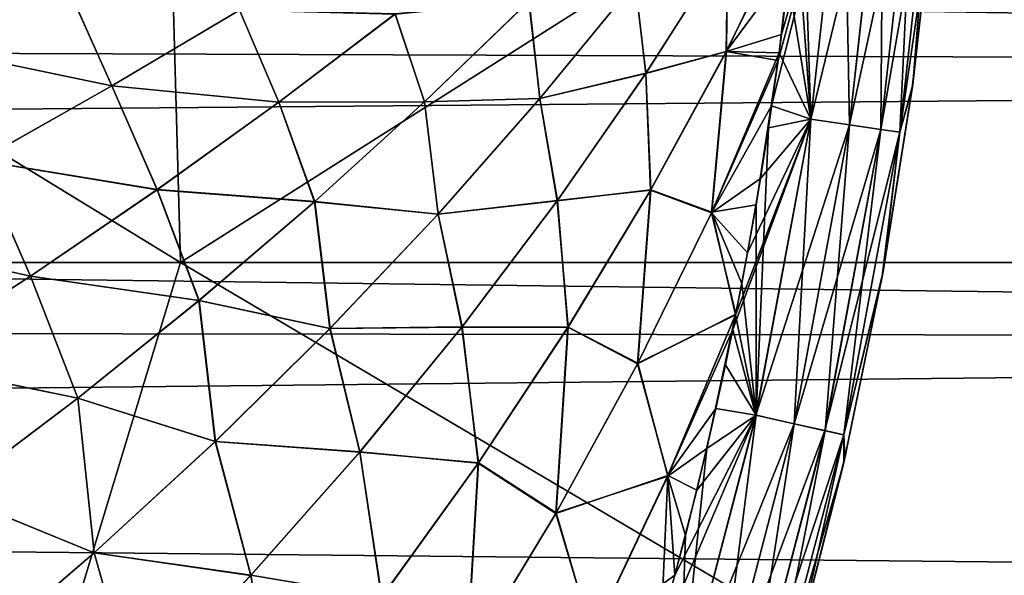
# Model space of a CAD drawing. Header units: metres. Extents: x -31 to 127, y -24 to 31.
# Tile 124 of 150: x 75.47 to 80.26, y -5.14 to -2.44. Entities that reach past the tile are written whole.
import ezdxf

# ---------------------------------------------------------------- set-up
doc = ezdxf.new("R2010")
doc.units = ezdxf.units.M
doc.layers.add('solid_12_381_041_XXX', color=7, linetype='CONTINUOUS')

msp = doc.modelspace()

# ---------------------------------------------------------------- linework, layer by layer
at = {"layer": 'solid_12_381_041_XXX'}
for points in [[(68.976784, -3.619783, 116.472382), (76.251671, -3.619721, 116.412582), (70.339767, 0.000006, 116.504814)], [(76.251671, -3.619721, 116.412582), (76.151085, 0.000004, 116.456345), (70.339767, 0.000006, 116.504814)], [(76.251671, -3.619721, 116.412582), (81.958794, 0.000003, 116.390541), (76.151085, 0.000004, 116.456345)], [(76.251671, -3.619721, 116.412582), (83.505257, -3.619636, 116.329895), (81.958794, 0.000003, 116.390541)], [(97.530144, -1.34535, 96.427193), (97.732628, -2.682199, 96.533661), (37.399601, -1.722442, 96.449654)], [(79.479034, -1.464745, 145.08107), (79.158997, -2.637151, 145.120239), (79.127777, -2.856461, 145.120285)], [(79.318016, -2.921655, 145.081192), (79.479034, -1.464745, 145.08107), (79.127777, -2.856461, 145.120285)], [(79.479034, -1.464745, 145.08107), (79.175514, -2.510871, 145.120224), (79.158997, -2.637151, 145.120239)], [(79.479034, -1.464745, 145.08107), (79.21579, -2.172109, 145.120178), (79.175514, -2.510871, 145.120224)], [(79.274391, -1.558263, 142.052216), (79.479561, -1.464796, 142.091431), (79.318535, -2.921759, 142.091309)], [(79.669533, -1.47881, 144.977905), (79.479034, -1.464745, 145.08107), (79.318016, -2.921655, 145.081192)], [(79.50695, -2.949577, 144.977982), (79.669533, -1.47881, 144.977905), (79.318016, -2.921655, 145.081192)], [(79.507347, -2.949662, 142.194641), (79.318535, -2.921759, 142.091309), (79.479561, -1.464796, 142.091431)], [(79.507347, -2.949662, 142.194641), (79.479561, -1.464796, 142.091431), (79.669922, -1.478852, 142.194702)], [(79.822479, -1.49011, 144.816635), (79.669533, -1.47881, 144.977905), (79.50695, -2.949577, 144.977982)], [(79.507347, -2.949662, 142.194641), (79.669922, -1.478852, 142.194702), (79.658859, -2.972068, 142.356003)], [(79.669922, -1.478852, 142.194702), (79.822708, -1.490141, 142.356018), (79.658859, -2.972068, 142.356003)], [(79.65863, -2.972006, 144.816666), (79.822479, -1.49011, 144.816635), (79.50695, -2.949577, 144.977982)], [(79.65863, -2.972006, 144.816666), (79.915665, -1.497005, 144.620667), (79.822479, -1.49011, 144.816635)], [(79.65863, -2.972006, 144.816666), (79.751015, -2.985683, 144.620682), (79.915665, -1.497005, 144.620667)], [(79.658859, -2.972068, 142.356003), (79.822708, -1.490141, 142.356018), (79.751099, -2.985724, 142.551956)], [(79.915665, -1.497005, 144.620667), (79.751015, -2.985683, 144.620682), (79.916161, -1.851125, 144.420837)], [(79.822708, -1.490141, 142.356018), (79.915756, -1.497024, 142.551941), (79.751099, -2.985724, 142.551956)], [(79.751099, -2.985724, 142.551956), (79.915756, -1.497024, 142.551941), (79.81424, -2.752916, 142.751572)], [(79.915756, -1.497024, 142.551941), (79.917419, -1.837205, 142.751465), (79.81424, -2.752916, 142.751572)], [(79.243958, -1.893058, 142.052139), (79.274391, -1.558263, 142.052216), (79.318535, -2.921759, 142.091309)], [(97.732628, -2.682199, 96.533661), (37.292889, -2.465645, 96.511459), (37.399601, -1.722442, 96.449654)], [(79.751015, -2.985683, 144.620682), (79.811653, -2.771961, 144.420746), (79.916161, -1.851125, 144.420837)], [(79.81424, -2.752916, 142.751572), (79.916161, -1.851125, 144.420837), (79.811653, -2.771961, 144.420746)], [(79.81424, -2.752916, 142.751572), (79.917419, -1.837205, 142.751465), (79.916161, -1.851125, 144.420837)], [(78.907433, -2.592155, 142.039108), (79.243958, -1.893058, 142.052139), (79.163841, -2.598681, 142.052078)], [(78.913261, -2.074314, 142.036362), (79.243958, -1.893058, 142.052139), (78.907433, -2.592155, 142.039108)], [(79.163841, -2.598681, 142.052078), (79.243958, -1.893058, 142.052139), (79.208061, -2.241188, 142.052124)], [(79.208061, -2.241188, 142.052124), (79.243958, -1.893058, 142.052139), (79.318535, -2.921759, 142.091309)], [(78.90667, -2.593632, 145.13324), (79.21579, -2.172109, 145.120178), (79.242638, -1.917222, 145.120132)], [(78.90667, -2.593632, 145.13324), (79.242638, -1.917222, 145.120132), (78.913986, -2.073137, 145.135925)], [(75.027878, -2.575246, 145.320587), (75.697983, -2.269301, 145.291199), (74.769531, -2.044425, 145.335617)], [(74.770042, -2.044241, 141.836731), (75.698524, -2.269043, 141.881134), (75.028404, -2.575003, 141.851746)], [(78.46312, -2.25547, 142.014816), (78.913261, -2.074314, 142.036362), (78.51503, -2.699129, 142.020172)], [(78.515793, -2.697996, 145.152115), (78.913986, -2.073137, 145.135925), (78.463516, -2.254981, 145.157471)], [(78.51503, -2.699129, 142.020172), (78.913261, -2.074314, 142.036362), (78.907433, -2.592155, 142.039108)], [(78.90667, -2.593632, 145.13324), (78.913986, -2.073137, 145.135925), (78.515793, -2.697996, 145.152115)], [(78.90667, -2.593632, 145.13324), (79.175514, -2.510871, 145.120224), (79.21579, -2.172109, 145.120178)], [(79.163841, -2.598681, 142.052078), (79.208061, -2.241188, 142.052124), (79.318535, -2.921759, 142.091309)], [(75.917442, -2.759288, 145.277771), (75.697983, -2.269301, 145.291199), (75.027878, -2.575246, 145.320587)], [(75.028404, -2.575003, 141.851746), (75.698524, -2.269043, 141.881134), (75.917038, -2.759514, 141.894531)], [(75.917442, -2.759288, 145.277771), (76.538445, -2.391417, 145.250656), (75.697983, -2.269301, 145.291199)], [(75.698524, -2.269043, 141.881134), (76.538048, -2.391652, 141.921646), (75.917038, -2.759514, 141.894531)], [(77.946716, -2.348176, 141.989777), (78.46312, -2.25547, 142.014816), (77.999176, -2.822288, 141.995453)], [(77.999588, -2.821816, 145.176849), (78.463516, -2.254981, 145.157471), (77.947342, -2.347559, 145.18251)], [(77.999176, -2.822288, 141.995453), (78.46312, -2.25547, 142.014816), (78.51503, -2.699129, 142.020172)], [(78.515793, -2.697996, 145.152115), (78.463516, -2.254981, 145.157471), (77.999588, -2.821816, 145.176849)], [(77.439293, -2.837636, 145.204208), (77.947342, -2.347559, 145.18251), (77.296074, -2.410159, 145.214005)], [(77.999588, -2.821816, 145.176849), (77.947342, -2.347559, 145.18251), (77.439293, -2.837636, 145.204208)], [(75.917038, -2.759514, 141.894531), (76.538048, -2.391652, 141.921646), (76.729118, -2.839969, 141.933762)], [(76.729446, -2.839734, 145.238541), (76.538445, -2.391417, 145.250656), (75.917442, -2.759288, 145.277771)], [(76.538048, -2.391652, 141.921646), (77.295746, -2.410403, 141.958298), (76.729118, -2.839969, 141.933762)], [(76.729446, -2.839734, 145.238541), (77.296074, -2.410159, 145.214005), (76.538445, -2.391417, 145.250656)], [(77.295746, -2.410403, 141.958298), (77.946716, -2.348176, 141.989777), (77.438644, -2.838228, 141.968079)], [(77.438644, -2.838228, 141.968079), (77.946716, -2.348176, 141.989777), (77.999176, -2.822288, 141.995453)], [(76.729118, -2.839969, 141.933762), (77.295746, -2.410403, 141.958298), (77.438644, -2.838228, 141.968079)], [(77.439293, -2.837636, 145.204208), (77.296074, -2.410159, 145.214005), (76.729446, -2.839734, 145.238541)], [(97.732628, -2.682199, 96.533661), (37.147846, -3.20048, 96.595108), (37.292889, -2.465645, 96.511459)], [(78.90667, -2.593632, 145.13324), (79.158997, -2.637151, 145.120239), (79.175514, -2.510871, 145.120224)], [(75.273964, -3.123263, 145.305206), (75.917442, -2.759288, 145.277771), (75.027878, -2.575246, 145.320587)], [(75.028404, -2.575003, 141.851746), (75.917038, -2.759514, 141.894531), (75.273552, -3.123479, 141.867096)], [(78.51503, -2.699129, 142.020172), (78.907433, -2.592155, 142.039108), (78.53965, -3.265779, 142.025665)], [(78.538849, -3.267191, 145.146667), (78.90667, -2.593632, 145.13324), (78.515793, -2.697996, 145.152115)], [(78.834595, -3.377776, 145.130951), (78.90667, -2.593632, 145.13324), (78.538849, -3.267191, 145.146667)], [(78.53965, -3.265779, 142.025665), (78.907433, -2.592155, 142.039108), (78.836082, -3.374529, 142.041412)], [(78.834595, -3.377776, 145.130951), (79.158997, -2.637151, 145.120239), (78.90667, -2.593632, 145.13324)], [(78.907433, -2.592155, 142.039108), (79.163841, -2.598681, 142.052078), (78.836082, -3.374529, 142.041412)], [(78.836082, -3.374529, 142.041412), (79.163841, -2.598681, 142.052078), (79.051765, -3.339166, 142.051971)], [(79.051765, -3.339166, 142.051971), (79.163841, -2.598681, 142.052078), (79.111923, -2.964332, 142.052017)], [(79.111923, -2.964332, 142.052017), (79.163841, -2.598681, 142.052078), (79.318535, -2.921759, 142.091309)], [(97.732628, -2.682199, 96.533661), (98.070137, -3.994108, 96.712074), (37.147846, -3.20048, 96.595108)], [(78.834595, -3.377776, 145.130951), (79.127777, -2.856461, 145.120285), (79.158997, -2.637151, 145.120239)], [(77.999176, -2.822288, 141.995453), (78.51503, -2.699129, 142.020172), (78.084267, -3.319545, 142.00351)], [(78.085068, -3.318458, 145.168777), (78.515793, -2.697996, 145.152115), (77.999588, -2.821816, 145.176849)], [(78.084267, -3.319545, 142.00351), (78.51503, -2.699129, 142.020172), (78.53965, -3.265779, 142.025665)], [(78.538849, -3.267191, 145.146667), (78.515793, -2.697996, 145.152115), (78.085068, -3.318458, 145.168777)], [(75.273552, -3.123479, 141.867096), (75.917038, -2.759514, 141.894531), (76.137634, -3.265436, 141.908829)], [(76.13797, -3.26521, 145.263474), (75.917442, -2.759288, 145.277771), (75.273964, -3.123263, 145.305206)], [(75.917038, -2.759514, 141.894531), (76.729118, -2.839969, 141.933762), (76.137634, -3.265436, 141.908829)], [(76.13797, -3.26521, 145.263474), (76.729446, -2.839734, 145.238541), (75.917442, -2.759288, 145.277771)], [(79.669807, -3.664209, 142.751587), (79.811653, -2.771961, 144.420746), (79.665634, -3.687133, 144.420731)], [(79.751015, -2.985683, 144.620682), (79.665634, -3.687133, 144.420731), (79.811653, -2.771961, 144.420746)], [(79.669807, -3.664209, 142.751587), (79.81424, -2.752916, 142.751572), (79.811653, -2.771961, 144.420746)], [(79.751099, -2.985724, 142.551956), (79.81424, -2.752916, 142.751572), (79.669807, -3.664209, 142.751587)], [(77.438644, -2.838228, 141.968079), (77.999176, -2.822288, 141.995453), (77.50441, -3.384571, 141.975586)], [(77.504829, -3.384117, 145.196716), (77.999588, -2.821816, 145.176849), (77.439293, -2.837636, 145.204208)], [(77.50441, -3.384571, 141.975586), (77.999176, -2.822288, 141.995453), (78.084267, -3.319545, 142.00351)], [(78.085068, -3.318458, 145.168777), (77.999588, -2.821816, 145.176849), (77.504829, -3.384117, 145.196716)], [(76.137634, -3.265436, 141.908829), (76.729118, -2.839969, 141.933762), (76.903625, -3.324102, 141.945938)], [(76.904282, -3.323534, 145.226364), (76.729446, -2.839734, 145.238541), (76.13797, -3.26521, 145.263474)], [(76.729118, -2.839969, 141.933762), (77.438644, -2.838228, 141.968079), (76.903625, -3.324102, 141.945938)], [(76.904282, -3.323534, 145.226364), (77.439293, -2.837636, 145.204208), (76.729446, -2.839734, 145.238541)], [(76.903625, -3.324102, 141.945938), (77.438644, -2.838228, 141.968079), (77.50441, -3.384571, 141.975586)], [(77.504829, -3.384117, 145.196716), (77.439293, -2.837636, 145.204208), (76.904282, -3.323534, 145.226364)], [(78.834595, -3.377776, 145.130951), (79.07325, -3.210792, 145.120331), (79.127777, -2.856461, 145.120285)], [(79.318016, -2.921655, 145.081192), (79.127777, -2.856461, 145.120285), (79.07325, -3.210792, 145.120331)], [(79.318016, -2.921655, 145.081192), (78.9533, -3.871591, 145.120453), (78.938461, -3.945353, 145.120468)], [(79.051491, -4.36303, 145.08136), (79.318016, -2.921655, 145.081192), (78.938461, -3.945353, 145.120468)], [(79.318016, -2.921655, 145.081192), (79.010147, -3.57231, 145.120407), (78.9533, -3.871591, 145.120453)], [(79.318016, -2.921655, 145.081192), (79.07325, -3.210792, 145.120331), (79.010147, -3.57231, 145.120407)], [(79.50695, -2.949577, 144.977982), (79.318016, -2.921655, 145.081192), (79.051491, -4.36303, 145.08136)], [(79.111923, -2.964332, 142.052017), (79.318535, -2.921759, 142.091309), (79.052002, -4.363184, 142.091141)], [(79.238251, -4.404734, 142.19455), (79.052002, -4.363184, 142.091141), (79.318535, -2.921759, 142.091309)], [(79.238251, -4.404734, 142.19455), (79.318535, -2.921759, 142.091309), (79.507347, -2.949662, 142.194641)], [(79.237862, -4.404605, 144.978088), (79.50695, -2.949577, 144.977982), (79.051491, -4.36303, 145.08136)], [(79.051765, -3.339166, 142.051971), (79.111923, -2.964332, 142.052017), (79.052002, -4.363184, 142.091141)], [(79.65863, -2.972006, 144.816666), (79.50695, -2.949577, 144.977982), (79.237862, -4.404605, 144.978088)], [(79.238251, -4.404734, 142.19455), (79.507347, -2.949662, 142.194641), (79.387672, -4.438087, 142.355957)], [(79.507347, -2.949662, 142.194641), (79.658859, -2.972068, 142.356003), (79.387672, -4.438087, 142.355957)], [(79.387436, -4.437994, 144.816711), (79.65863, -2.972006, 144.816666), (79.237862, -4.404605, 144.978088)], [(79.387436, -4.437994, 144.816711), (79.751015, -2.985683, 144.620682), (79.65863, -2.972006, 144.816666)], [(79.387436, -4.437994, 144.816711), (79.478508, -4.458344, 144.620682), (79.751015, -2.985683, 144.620682)], [(79.387672, -4.438087, 142.355957), (79.658859, -2.972068, 142.356003), (79.4786, -4.458405, 142.551956)], [(79.751015, -2.985683, 144.620682), (79.478508, -4.458344, 144.620682), (79.665634, -3.687133, 144.420731)], [(79.658859, -2.972068, 142.356003), (79.751099, -2.985724, 142.551956), (79.4786, -4.458405, 142.551956)], [(79.4786, -4.458405, 142.551956), (79.751099, -2.985724, 142.551956), (79.669807, -3.664209, 142.751587)], [(74.607491, -3.482701, 141.83934), (75.273552, -3.123479, 141.867096), (75.520782, -3.686023, 141.883499)], [(75.521126, -3.685806, 145.288803), (75.273964, -3.123263, 145.305206), (74.607895, -3.482494, 145.332962)], [(75.273552, -3.123479, 141.867096), (76.137634, -3.265436, 141.908829), (75.520782, -3.686023, 141.883499)], [(75.521126, -3.685806, 145.288803), (76.13797, -3.26521, 145.263474), (75.273964, -3.123263, 145.305206)], [(98.070137, -3.994108, 96.712074), (36.966778, -3.918842, 96.699066), (37.147846, -3.20048, 96.595108)], [(78.834595, -3.377776, 145.130951), (79.010147, -3.57231, 145.120407), (79.07325, -3.210792, 145.120331)], [(75.520782, -3.686023, 141.883499), (76.137634, -3.265436, 141.908829), (76.341148, -3.804905, 141.92334)], [(76.34182, -3.804363, 145.248947), (76.13797, -3.26521, 145.263474), (75.521126, -3.685806, 145.288803)], [(76.137634, -3.265436, 141.908829), (76.903625, -3.324102, 141.945938), (76.341148, -3.804905, 141.92334)], [(76.34182, -3.804363, 145.248947), (76.904282, -3.323534, 145.226364), (76.13797, -3.26521, 145.263474)], [(78.084267, -3.319545, 142.00351), (78.53965, -3.265779, 142.025665), (78.137703, -3.933801, 142.011795)], [(78.136864, -3.935146, 145.160553), (78.538849, -3.267191, 145.146667), (78.085068, -3.318458, 145.168777)], [(78.474808, -4.113268, 145.141953), (78.538849, -3.267191, 145.146667), (78.136864, -3.935146, 145.160553)], [(78.137703, -3.933801, 142.011795), (78.53965, -3.265779, 142.025665), (78.476402, -4.11017, 142.030411)], [(78.474808, -4.113268, 145.141953), (78.834595, -3.377776, 145.130951), (78.538849, -3.267191, 145.146667)], [(78.53965, -3.265779, 142.025665), (78.836082, -3.374529, 142.041412), (78.476402, -4.11017, 142.030411)], [(76.341148, -3.804905, 141.92334), (76.903625, -3.324102, 141.945938), (76.978333, -3.941209, 141.955231)], [(76.978767, -3.940775, 145.217072), (76.904282, -3.323534, 145.226364), (76.34182, -3.804363, 145.248947)], [(76.903625, -3.324102, 141.945938), (77.50441, -3.384571, 141.975586), (76.978333, -3.941209, 141.955231)], [(76.978767, -3.940775, 145.217072), (77.504829, -3.384117, 145.196716), (76.904282, -3.323534, 145.226364)], [(77.50441, -3.384571, 141.975586), (78.084267, -3.319545, 142.00351), (77.620575, -3.934336, 141.986359)], [(77.621407, -3.933295, 145.185928), (78.085068, -3.318458, 145.168777), (77.504829, -3.384117, 145.196716)], [(77.620575, -3.934336, 141.986359), (78.084267, -3.319545, 142.00351), (78.137703, -3.933801, 142.011795)], [(78.136864, -3.935146, 145.160553), (78.085068, -3.318458, 145.168777), (77.621407, -3.933295, 145.185928)], [(78.836082, -3.374529, 142.041412), (79.051765, -3.339166, 142.051971), (78.982239, -3.721924, 142.05188)], [(78.982239, -3.721924, 142.05188), (79.051765, -3.339166, 142.051971), (79.052002, -4.363184, 142.091141)], [(76.978333, -3.941209, 141.955231), (77.50441, -3.384571, 141.975586), (77.620575, -3.934336, 141.986359)], [(77.621407, -3.933295, 145.185928), (77.504829, -3.384117, 145.196716), (76.978767, -3.940775, 145.217072)], [(78.474808, -4.113268, 145.141953), (78.9533, -3.871591, 145.120453), (78.834595, -3.377776, 145.130951)], [(78.476402, -4.11017, 142.030411), (78.836082, -3.374529, 142.041412), (78.952629, -3.873738, 142.051865)], [(78.834595, -3.377776, 145.130951), (78.9533, -3.871591, 145.120453), (79.010147, -3.57231, 145.120407)], [(78.836082, -3.374529, 142.041412), (78.982239, -3.721924, 142.05188), (78.952629, -3.873738, 142.051865)], [(74.607491, -3.482701, 141.83934), (75.520782, -3.686023, 141.883499), (74.878616, -4.100716, 141.857788)], [(74.878967, -4.100509, 145.314514), (75.521126, -3.685806, 145.288803), (74.607895, -3.482494, 145.332962)], [(75.148727, -7.255652, 116.299957), (76.251671, -3.619721, 116.412582), (68.976784, -3.619783, 116.472382)], [(75.148727, -7.255652, 116.299957), (82.403885, -7.255491, 116.227692), (76.251671, -3.619721, 116.412582)], [(82.403885, -7.255491, 116.227692), (83.505257, -3.619636, 116.329895), (76.251671, -3.619721, 116.412582)], [(74.878616, -4.100716, 141.857788), (75.520782, -3.686023, 141.883499), (75.750778, -4.279731, 141.900314)], [(75.751457, -4.279214, 145.271973), (75.521126, -3.685806, 145.288803), (74.878967, -4.100509, 145.314514)], [(75.520782, -3.686023, 141.883499), (76.341148, -3.804905, 141.92334), (75.750778, -4.279731, 141.900314)], [(75.751457, -4.279214, 145.271973), (76.34182, -3.804363, 145.248947), (75.521126, -3.685806, 145.288803)], [(79.484238, -4.569302, 142.751541), (79.665634, -3.687133, 144.420731), (79.478394, -4.59477, 144.420776)], [(79.478508, -4.458344, 144.620682), (79.478394, -4.59477, 144.420776), (79.665634, -3.687133, 144.420731)], [(79.4786, -4.458405, 142.551956), (79.669807, -3.664209, 142.751587), (79.484238, -4.569302, 142.751541)], [(79.484238, -4.569302, 142.751541), (79.669807, -3.664209, 142.751587), (79.665634, -3.687133, 144.420731)], [(78.952629, -3.873738, 142.051865), (78.982239, -3.721924, 142.05188), (79.052002, -4.363184, 142.091141)], [(75.750778, -4.279731, 141.900314), (76.341148, -3.804905, 141.92334), (76.420464, -4.491092, 141.934387)], [(76.420921, -4.490678, 145.237915), (76.34182, -3.804363, 145.248947), (75.751457, -4.279214, 145.271973)], [(76.341148, -3.804905, 141.92334), (76.978333, -3.941209, 141.955231), (76.420464, -4.491092, 141.934387)], [(76.420921, -4.490678, 145.237915), (76.978767, -3.940775, 145.217072), (76.34182, -3.804363, 145.248947)], [(78.62307, -4.656992, 145.128494), (78.9533, -3.871591, 145.120453), (78.474808, -4.113268, 145.141953)], [(78.476402, -4.11017, 142.030411), (78.952629, -3.873738, 142.051865), (78.621925, -4.659526, 142.043793)], [(78.621925, -4.659526, 142.043793), (78.952629, -3.873738, 142.051865), (78.811844, -4.52469, 142.051727)], [(78.62307, -4.656992, 145.128494), (78.938461, -3.945353, 145.120468), (78.9533, -3.871591, 145.120453)], [(78.811844, -4.52469, 142.051727), (78.952629, -3.873738, 142.051865), (78.902863, -4.117378, 142.051819)], [(78.902863, -4.117378, 142.051819), (78.952629, -3.873738, 142.051865), (79.052002, -4.363184, 142.091141)], [(98.070137, -3.994108, 96.712074), (36.745968, -4.63534, 96.82563), (36.966778, -3.918842, 96.699066)], [(76.420464, -4.491092, 141.934387), (76.978333, -3.941209, 141.955231), (77.123558, -4.542274, 141.968735)], [(77.12442, -4.541283, 145.203552), (76.978767, -3.940775, 145.217072), (76.420921, -4.490678, 145.237915)], [(76.978333, -3.941209, 141.955231), (77.620575, -3.934336, 141.986359), (77.123558, -4.542274, 141.968735)], [(77.12442, -4.541283, 145.203552), (77.621407, -3.933295, 145.185928), (76.978767, -3.940775, 145.217072)], [(77.123558, -4.542274, 141.968735), (77.620575, -3.934336, 141.986359), (77.701317, -4.5949, 141.997482)], [(77.700447, -4.596176, 145.17485), (77.621407, -3.933295, 145.185928), (77.12442, -4.541283, 145.203552)], [(77.620575, -3.934336, 141.986359), (78.137703, -3.933801, 142.011795), (77.701317, -4.5949, 141.997482)], [(77.700447, -4.596176, 145.17485), (78.136864, -3.935146, 145.160553), (77.621407, -3.933295, 145.185928)], [(78.077744, -4.841018, 145.153351), (78.136864, -3.935146, 145.160553), (77.700447, -4.596176, 145.17485)], [(77.701317, -4.5949, 141.997482), (78.137703, -3.933801, 142.011795), (78.079422, -4.838074, 142.019012)], [(78.077744, -4.841018, 145.153351), (78.474808, -4.113268, 145.141953), (78.136864, -3.935146, 145.160553)], [(78.137703, -3.933801, 142.011795), (78.476402, -4.11017, 142.030411), (78.079422, -4.838074, 142.019012)], [(78.62307, -4.656992, 145.128494), (78.856461, -4.329732, 145.120544), (78.938461, -3.945353, 145.120468)], [(79.051491, -4.36303, 145.08136), (78.938461, -3.945353, 145.120468), (78.856461, -4.329732, 145.120544)], [(98.070137, -3.994108, 96.712074), (98.54203, -5.263302, 96.955902), (36.745968, -4.63534, 96.82563)], [(74.878616, -4.100716, 141.857788), (75.750778, -4.279731, 141.900314), (75.132751, -4.747389, 141.876892)], [(75.133446, -4.746899, 145.29541), (75.751457, -4.279214, 145.271973), (74.878967, -4.100509, 145.314514)], [(78.62307, -4.656992, 145.128494), (78.474808, -4.113268, 145.141953), (78.077744, -4.841018, 145.153351)], [(78.079422, -4.838074, 142.019012), (78.476402, -4.11017, 142.030411), (78.621925, -4.659526, 142.043793)], [(78.811844, -4.52469, 142.051727), (78.902863, -4.117378, 142.051819), (79.052002, -4.363184, 142.091141)], [(75.132751, -4.747389, 141.876892), (75.750778, -4.279731, 141.900314), (75.830559, -5.033029, 141.913071)], [(75.831017, -5.032635, 145.259232), (75.751457, -4.279214, 145.271973), (75.133446, -4.746899, 145.29541)], [(75.750778, -4.279731, 141.900314), (76.420464, -4.491092, 141.934387), (75.830559, -5.033029, 141.913071)], [(75.831017, -5.032635, 145.259232), (76.420921, -4.490678, 145.237915), (75.751457, -4.279214, 145.271973)], [(78.62307, -4.656992, 145.128494), (78.76329, -4.727993, 145.120636), (78.856461, -4.329732, 145.120544)], [(79.051491, -4.36303, 145.08136), (78.856461, -4.329732, 145.120544), (78.76329, -4.727993, 145.120636)], [(79.051491, -4.36303, 145.08136), (78.657288, -5.141753, 145.120728), (78.53698, -5.571578, 145.120834)], [(78.680931, -5.781259, 145.081589), (79.051491, -4.36303, 145.08136), (78.53698, -5.571578, 145.120834)], [(79.051491, -4.36303, 145.08136), (78.76329, -4.727993, 145.120636), (78.657288, -5.141753, 145.120728)], [(79.237862, -4.404605, 144.978088), (79.051491, -4.36303, 145.08136), (78.680931, -5.781259, 145.081589)], [(78.863724, -5.836287, 144.97821), (79.237862, -4.404605, 144.978088), (78.680931, -5.781259, 145.081589)], [(78.811844, -4.52469, 142.051727), (79.052002, -4.363184, 142.091141), (78.681427, -5.781462, 142.090912)], [(78.864105, -5.836457, 142.194412), (78.681427, -5.781462, 142.090912), (79.052002, -4.363184, 142.091141)], [(79.387436, -4.437994, 144.816711), (79.237862, -4.404605, 144.978088), (78.863724, -5.836287, 144.97821)], [(78.864105, -5.836457, 142.194412), (79.052002, -4.363184, 142.091141), (79.238251, -4.404734, 142.19455)], [(78.864105, -5.836457, 142.194412), (79.238251, -4.404734, 142.19455), (79.01062, -5.880591, 142.355911)], [(79.238251, -4.404734, 142.19455), (79.387672, -4.438087, 142.355957), (79.01062, -5.880591, 142.355911)], [(79.010391, -5.880467, 144.816772), (79.387436, -4.437994, 144.816711), (78.863724, -5.836287, 144.97821)], [(79.010391, -5.880467, 144.816772), (79.478508, -4.458344, 144.620682), (79.387436, -4.437994, 144.816711)], [(79.01062, -5.880591, 142.355911), (79.387672, -4.438087, 142.355957), (79.099724, -5.907458, 142.551971)], [(79.387672, -4.438087, 142.355957), (79.4786, -4.458405, 142.551956), (79.099724, -5.907458, 142.551971)], [(75.830559, -5.033029, 141.913071), (76.420464, -4.491092, 141.934387), (76.592834, -5.142134, 141.950653)], [(76.593719, -5.141192, 145.221634), (76.420921, -4.490678, 145.237915), (75.831017, -5.032635, 145.259232)], [(76.420464, -4.491092, 141.934387), (77.123558, -4.542274, 141.968735), (76.592834, -5.142134, 141.950653)], [(76.593719, -5.141192, 145.221634), (77.12442, -4.541283, 145.203552), (76.420921, -4.490678, 145.237915)], [(79.010391, -5.880467, 144.816772), (79.09964, -5.907378, 144.620697), (79.478508, -4.458344, 144.620682)], [(79.478508, -4.458344, 144.620682), (79.09964, -5.907378, 144.620697), (79.478394, -4.59477, 144.420776)], [(79.099724, -5.907458, 142.551971), (79.4786, -4.458405, 142.551956), (79.257713, -5.466401, 142.751419)], [(79.4786, -4.458405, 142.551956), (79.484238, -4.569302, 142.751541), (79.257713, -5.466401, 142.751419)], [(76.592834, -5.142134, 141.950653), (77.123558, -4.542274, 141.968735), (77.230194, -5.247754, 141.982742)], [(77.229301, -5.248961, 145.18959), (77.12442, -4.541283, 145.203552), (76.593719, -5.141192, 145.221634)], [(77.123558, -4.542274, 141.968735), (77.701317, -4.5949, 141.997482), (77.230194, -5.247754, 141.982742)], [(77.229301, -5.248961, 145.18959), (77.700447, -4.596176, 145.17485), (77.12442, -4.541283, 145.203552)], [(78.621925, -4.659526, 142.043793), (78.811844, -4.52469, 142.051727), (78.708221, -4.94778, 142.051636)], [(78.708221, -4.94778, 142.051636), (78.811844, -4.52469, 142.051727), (78.681427, -5.781462, 142.090912)], [(77.643219, -5.559505, 145.165131), (77.700447, -4.596176, 145.17485), (77.229301, -5.248961, 145.18959)], [(77.230194, -5.247754, 141.982742), (77.701317, -4.5949, 141.997482), (77.644974, -5.556718, 142.007233)], [(77.643219, -5.559505, 145.165131), (78.077744, -4.841018, 145.153351), (77.700447, -4.596176, 145.17485)], [(77.701317, -4.5949, 141.997482), (78.079422, -4.838074, 142.019012), (77.644974, -5.556718, 142.007233)], [(79.09964, -5.907378, 144.620697), (79.250328, -5.493018, 144.420898), (79.478394, -4.59477, 144.420776)], [(79.257713, -5.466401, 142.751419), (79.478394, -4.59477, 144.420776), (79.250328, -5.493018, 144.420898)], [(79.257713, -5.466401, 142.751419), (79.484238, -4.569302, 142.751541), (79.478394, -4.59477, 144.420776)], [(98.54203, -5.263302, 96.955902), (36.485542, -5.347444, 96.97506), (36.745968, -4.63534, 96.82563)], [(78.255035, -5.433383, 145.136795), (78.62307, -4.656992, 145.128494), (78.077744, -4.841018, 145.153351)], [(78.079422, -4.838074, 142.019012), (78.621925, -4.659526, 142.043793), (78.253815, -5.435797, 142.035492)], [(78.253815, -5.435797, 142.035492), (78.621925, -4.659526, 142.043793), (78.59005, -5.386435, 142.051529)], [(78.255035, -5.433383, 145.136795), (78.657288, -5.141753, 145.120728), (78.62307, -4.656992, 145.128494)], [(78.621925, -4.659526, 142.043793), (78.708221, -4.94778, 142.051636), (78.59005, -5.386435, 142.051529)], [(78.62307, -4.656992, 145.128494), (78.657288, -5.141753, 145.120728), (78.76329, -4.727993, 145.120636)], [(75.132751, -4.747389, 141.876892), (75.830559, -5.033029, 141.913071), (75.209335, -5.565457, 141.891342)], [(75.209808, -5.565084, 145.28096), (75.831017, -5.032635, 145.259232), (75.133446, -4.746899, 145.29541)], [(77.644974, -5.556718, 142.007233), (78.079422, -4.838074, 142.019012), (78.253815, -5.435797, 142.035492)], [(78.255035, -5.433383, 145.136795), (78.077744, -4.841018, 145.153351), (77.643219, -5.559505, 145.165131)], [(78.59005, -5.386435, 142.051529), (78.708221, -4.94778, 142.051636), (78.681427, -5.781462, 142.090912)], [(75.209335, -5.565457, 141.891342), (75.830559, -5.033029, 141.913071), (76.028427, -5.732547, 141.932114)], [(76.029335, -5.731657, 145.240173), (75.831017, -5.032635, 145.259232), (75.209808, -5.565084, 145.28096)], [(75.830559, -5.033029, 141.913071), (76.592834, -5.142134, 141.950653), (76.028427, -5.732547, 141.932114)], [(76.029335, -5.731657, 145.240173), (76.593719, -5.141192, 145.221634), (75.831017, -5.032635, 145.259232)], [(76.723198, -5.892166, 145.204758), (76.593719, -5.141192, 145.221634), (76.029335, -5.731657, 145.240173)], [(76.723198, -5.892166, 145.204758), (77.229301, -5.248961, 145.18959), (76.593719, -5.141192, 145.221634)], [(78.255035, -5.433383, 145.136795), (78.53698, -5.571578, 145.120834), (78.657288, -5.141753, 145.120728)]]:
    msp.add_3dface(points, dxfattribs=at)

doc.saveas('drawing.dxf')
